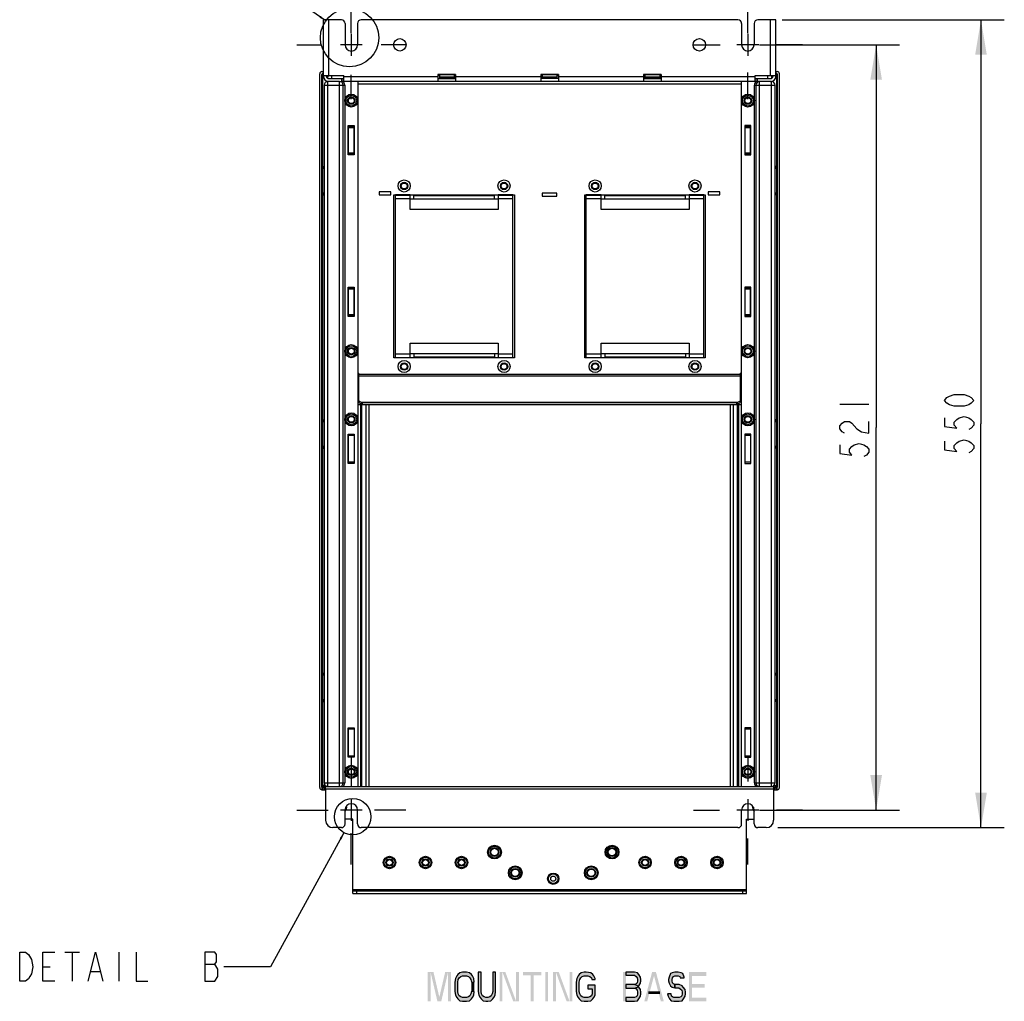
# Model space of a CAD drawing. Header units: inches. Extents: x 0 to 117, y 0 to 83.
# Tile 35 of 83: x 58 to 85, y 29 to 55. Entities that reach past the tile are written whole.
import ezdxf

# ---------------------------------------------------------------- set-up
doc = ezdxf.new("R2010")
doc.units = ezdxf.units.IN
doc.header["$LTSCALE"] = 6.431102
doc.header["$MEASUREMENT"] = 0
doc.linetypes.add('CENTER', pattern=[0.6, 0.375, -0.075, 0.075, -0.075])
doc.linetypes.add('HIDDEN', pattern=[0.2, 0.1, -0.1])
doc.layers.get('0').update_dxf_attribs({"linetype": 'CONTINUOUS'})
for name, color, linetype in [('02___PRT_ALL_AXES', 7, 'CONTINUOUS'), ('DEFAULT_2', 8, 'HIDDEN'), ('ROUNDS', 7, 'CONTINUOUS')]:
    doc.layers.add(name, color=color, linetype=linetype)
doc.styles.get("Standard").update_dxf_attribs({"font": 'txt', "width": 0.8})
doc.dimstyles.new('DIMSTYLE_1', dxfattribs={"dimtxt": 0.78125, "dimasz": 0.9375, "dimexe": 0.18, "dimexo": 0.0625, "dimgap": 0.09, "dimtad": 1, "dimdec": 0, "dimzin": 4, "dimdsep": 46, "dimtxsty": 'STANDARD', "dimblk": '_FILLED', "dimblk1": '_FILLED', "dimblk2": '_FILLED', "dimcen": 0.09, "dimadec": 0, "dimazin": 0, "dimtfac": 1, "dimtdec": 0, "dimtofl": 0, "dimtmove": 0, "dimatfit": 3, "dimldrblk": '_FILLED', "dimfxl": 1, "dimtolj": 1, "dimtzin": 4, "dimarcsym": 0})
doc.dimstyles.get("Standard").update_dxf_attribs({"dimtxt": 0.78125, "dimasz": 0.1875, "dimexe": 0.18, "dimexo": 0.0625, "dimgap": 0.09, "dimtad": 1, "dimdec": 1, "dimzin": 4, "dimdsep": 46, "dimtxsty": 'STANDARD', "dimblk": '_FILLED', "dimblk1": '_FILLED', "dimblk2": '_FILLED', "dimcen": 0.09, "dimadec": 0, "dimazin": 0, "dimtp": 0.1, "dimtm": 0.1, "dimtfac": 1, "dimtdec": 1, "dimtofl": 0, "dimtmove": 0, "dimatfit": 3, "dimldrblk": '_FILLED', "dimfxl": 1, "dimtolj": 1, "dimtzin": 4, "dimarcsym": 0})

# ---------------------------------------------------------------- blocks, each defined once
blk = doc.blocks.new('_FILLED')
at = {"color": 0, "linetype": 'BYBLOCK'}
blk.add_solid([(0, 0), (-1, 0.167), (-1, -0.167)], dxfattribs=at)
blk = doc.blocks.new('*D3')
at = {"color": 7, "linetype": 'CONTINUOUS'}
for p, q in [((67.288, 54.753), (67.288, 58.005)), ((77.918, 54.753), (77.918, 58.005)), ((67.288, 57.38), (72.603, 57.38)), ((77.918, 57.38), (72.603, 57.38))]:
    blk.add_line(p, q, dxfattribs=at)
at = {"color": 7, "linetype": 'CONTINUOUS', "xscale": 0.9375, "yscale": 0.9375, "zscale": 0.9375, "rotation": 180}
blk.add_blockref('_FILLED', (67.288, 57.38), dxfattribs=at)
at = {"color": 7, "linetype": 'CONTINUOUS', "xscale": 0.9375, "yscale": 0.9375, "zscale": 0.9375}
blk.add_blockref('_FILLED', (77.918, 57.38), dxfattribs=at)
blk = doc.blocks.new('*D5')
at = {"color": 7, "linetype": 'CONTINUOUS'}
for p, q in [((78.23, 54.44), (81.16, 54.44)), ((81.16, 54.44), (81.981, 54.44)), ((81.356, 54.44), (81.356, 44.184)), ((81.356, 33.928), (81.356, 44.184)), ((78.23, 33.928), (81.16, 33.928)), ((81.16, 33.928), (81.981, 33.928))]:
    blk.add_line(p, q, dxfattribs=at)
at = {"color": 7, "linetype": 'CONTINUOUS', "xscale": 0.9375, "yscale": 0.9375, "zscale": 0.9375}
for p, rotation in [((81.356, 54.44), 90), ((81.356, 33.928), 270)]:
    blk.add_blockref('_FILLED', p, dxfattribs=dict(at, rotation=rotation))
blk = doc.blocks.new('*D6')
at = {"color": 7, "linetype": 'CONTINUOUS'}
for p, q in [((78.84, 55.11), (83.971, 55.11)), ((83.971, 55.11), (84.791, 55.11)), ((84.166, 55.11), (84.166, 44.283)), ((84.166, 33.456), (84.166, 44.283)), ((78.722, 33.456), (83.971, 33.456)), ((83.971, 33.456), (84.791, 33.456))]:
    blk.add_line(p, q, dxfattribs=at)
at = {"color": 7, "linetype": 'CONTINUOUS', "xscale": 0.9375, "yscale": 0.9375, "zscale": 0.9375}
for p, rotation in [((84.166, 55.11), 90), ((84.166, 33.456), 270)]:
    blk.add_blockref('_FILLED', p, dxfattribs=dict(at, rotation=rotation))

msp = doc.modelspace()

# ---------------------------------------------------------------- hatches: boundary and pattern name
at = {"linetype": 'CONTINUOUS'}
for points in [[(70.584, 29.316), (70.571, 29.416), (70.532, 29.482), (70.506, 29.515), (70.454, 29.565), (70.376, 29.582), (70.272, 29.582), (70.194, 29.565), (70.142, 29.515), (70.116, 29.482), (70.077, 29.416), (70.064, 29.316), (70.064, 29.067), (70.077, 28.967), (70.116, 28.9), (70.142, 28.867), (70.194, 28.817), (70.272, 28.801), (70.376, 28.801), (70.454, 28.817), (70.506, 28.867), (70.532, 28.9), (70.571, 28.967), (70.584, 29.067), (70.506, 29.067), (70.493, 29), (70.467, 28.95), (70.428, 28.917), (70.376, 28.9), (70.272, 28.9), (70.22, 28.917), (70.181, 28.95), (70.155, 29), (70.142, 29.067), (70.142, 29.316), (70.155, 29.382), (70.181, 29.432), (70.22, 29.466), (70.272, 29.482), (70.376, 29.482), (70.428, 29.466), (70.467, 29.432), (70.493, 29.382), (70.506, 29.316)], [(70.689, 29.582), (70.689, 29.067), (70.702, 28.967), (70.741, 28.9), (70.767, 28.867), (70.819, 28.817), (70.897, 28.801), (70.949, 28.801), (71.027, 28.817), (71.079, 28.867), (71.105, 28.9), (71.144, 28.967), (71.157, 29.067), (71.157, 29.582), (71.079, 29.582), (71.079, 29.067), (71.066, 29), (71.04, 28.95), (71.001, 28.917), (70.949, 28.9), (70.897, 28.9), (70.845, 28.917), (70.806, 28.95), (70.78, 29), (70.767, 29.067), (70.767, 29.582)], [(73.827, 29.382), (73.827, 29.416), (73.788, 29.482), (73.762, 29.515), (73.709, 29.565), (73.579, 29.582), (73.527, 29.582), (73.449, 29.565), (73.397, 29.515), (73.371, 29.482), (73.332, 29.416), (73.319, 29.316), (73.319, 29.067), (73.332, 28.967), (73.371, 28.9), (73.397, 28.867), (73.449, 28.817), (73.527, 28.801), (73.631, 28.801), (73.709, 28.817), (73.762, 28.867), (73.788, 28.9), (73.827, 28.967), (73.827, 29.233), (73.631, 29.233), (73.631, 29.133), (73.748, 29.133), (73.748, 29), (73.722, 28.95), (73.683, 28.917), (73.631, 28.9), (73.527, 28.9), (73.475, 28.917), (73.436, 28.95), (73.41, 29), (73.397, 29.067), (73.397, 29.316), (73.41, 29.382), (73.436, 29.432), (73.475, 29.466), (73.527, 29.482), (73.631, 29.482), (73.683, 29.466), (73.722, 29.432), (73.735, 29.382)], [(74.647, 29.582), (74.647, 29.499), (74.881, 29.499), (74.92, 29.466), (74.946, 29.432), (74.959, 29.382), (74.959, 29.349), (74.946, 29.299), (74.92, 29.266), (74.881, 29.249), (74.647, 29.249), (74.647, 29.15), (74.881, 29.15), (74.959, 29.183), (74.998, 29.216), (75.038, 29.283), (75.051, 29.349), (75.051, 29.382), (75.038, 29.449), (74.998, 29.515), (74.959, 29.565), (74.881, 29.582)], [(76.209, 29.432), (76.209, 29.449), (76.17, 29.549), (76.131, 29.565), (76.053, 29.582), (75.962, 29.582), (75.884, 29.565), (75.845, 29.549), (75.806, 29.449), (75.793, 29.382), (75.793, 29.349), (75.806, 29.283), (75.845, 29.216), (75.884, 29.183), (75.962, 29.166), (75.962, 29.249), (75.923, 29.266), (75.897, 29.299), (75.884, 29.349), (75.884, 29.382), (75.897, 29.432), (75.923, 29.466), (75.962, 29.482), (76.053, 29.482), (76.092, 29.466), (76.105, 29.432)], [(74.647, 29.249), (74.647, 29.15), (74.881, 29.15), (74.92, 29.133), (74.946, 29.1), (74.959, 29.05), (74.959, 29), (74.946, 28.95), (74.92, 28.917), (74.881, 28.9), (74.647, 28.9), (74.647, 28.801), (74.881, 28.801), (74.959, 28.817), (74.998, 28.867), (75.038, 28.934), (75.051, 29), (75.051, 29.05), (75.038, 29.116), (74.998, 29.183), (74.959, 29.216), (74.881, 29.249)], [(75.962, 29.166), (76.066, 29.166), (76.105, 29.133), (76.144, 29.1), (76.157, 29.05), (76.157, 29), (76.144, 28.95), (76.118, 28.917), (76.079, 28.9), (75.936, 28.9), (75.897, 28.917), (75.871, 28.934), (75.858, 29), (75.767, 29), (75.78, 28.934), (75.819, 28.867), (75.858, 28.817), (75.936, 28.801), (76.079, 28.801), (76.157, 28.817), (76.196, 28.867), (76.235, 28.934), (76.248, 29), (76.248, 29.05), (76.235, 29.116), (76.183, 29.183), (76.157, 29.216), (76.079, 29.249), (75.962, 29.249)]]:
    msp.add_hatch(color=7, dxfattribs=at).paths.add_polyline_path(points)

# ---------------------------------------------------------------- linework, layer by layer
at = {"color": 7, "linetype": 'CONTINUOUS'}
for p, q in [((66.54, 53.594), (66.54, 55.11)), ((67.022, 55.11), (66.54, 55.11)), ((66.678, 55.11), (66.678, 53.614)), ((67.12, 55.011), (67.12, 54.44)), ((67.455, 55.011), (67.455, 54.44)), ((77.652, 55.11), (67.553, 55.11)), ((77.75, 55.011), (77.75, 54.44)), ((78.085, 55.011), (78.085, 54.44)), ((78.666, 55.11), (78.183, 55.11)), ((78.528, 53.614), (78.528, 55.11)), ((78.666, 53.594), (78.666, 55.11)), ((66.441, 34.529), (66.441, 53.663)), ((66.491, 53.633), (66.491, 34.561)), ((66.511, 53.633), (66.491, 53.633)), ((66.5, 53.722), (66.54, 53.722)), ((66.511, 53.633), (66.511, 34.561)), ((66.511, 53.633), (66.52, 53.623)), ((66.52, 51.175), (66.52, 53.623)), ((66.53, 53.652), (66.53, 53.672)), ((66.54, 53.672), (66.53, 53.672)), ((66.53, 53.652), (66.54, 53.643)), ((66.54, 53.652), (66.53, 53.652)), ((66.54, 53.633), (66.53, 53.64)), ((66.54, 53.614), (67.091, 53.614)), ((66.618, 53.614), (66.618, 53.594)), ((66.638, 53.614), (66.638, 53.606)), ((66.658, 53.606), (66.638, 53.606)), ((66.655, 53.606), (66.653, 53.542)), ((66.658, 53.538), (66.658, 53.614)), ((66.756, 53.614), (66.756, 53.535)), ((67.091, 53.456), (67.091, 53.614)), ((67.091, 53.594), (69.611, 53.594)), ((69.611, 53.649), (69.611, 53.456)), ((70.083, 53.649), (69.611, 53.649)), ((69.65, 53.614), (69.611, 53.614)), ((69.65, 53.641), (69.65, 53.535)), ((69.65, 53.641), (70.044, 53.641)), ((70.044, 53.641), (70.044, 53.535)), ((70.044, 53.614), (70.083, 53.614)), ((70.083, 53.649), (70.083, 53.456)), ((70.083, 53.594), (72.366, 53.594)), ((72.366, 53.649), (72.366, 53.456)), ((72.839, 53.649), (72.366, 53.649)), ((72.366, 53.638), (72.406, 53.638)), ((72.366, 53.615), (72.406, 53.615)), ((72.366, 53.614), (72.406, 53.614)), ((72.406, 53.641), (72.406, 53.535)), ((72.406, 53.641), (72.8, 53.641)), ((72.8, 53.641), (72.8, 53.535)), ((72.8, 53.638), (72.839, 53.638)), ((72.8, 53.615), (72.839, 53.615)), ((72.8, 53.614), (72.839, 53.614)), ((72.839, 53.649), (72.839, 53.456)), ((72.839, 53.594), (75.122, 53.594)), ((75.122, 53.649), (75.122, 53.456)), ((75.595, 53.649), (75.122, 53.649)), ((75.122, 53.614), (75.162, 53.614)), ((75.162, 53.535), (75.162, 53.641)), ((75.162, 53.641), (75.555, 53.641)), ((75.555, 53.641), (75.555, 53.535)), ((75.555, 53.614), (75.595, 53.614)), ((75.595, 53.649), (75.595, 53.456)), ((75.595, 53.594), (78.115, 53.594)), ((78.115, 53.456), (78.115, 53.614)), ((78.115, 53.614), (78.666, 53.614)), ((78.449, 53.535), (78.449, 53.614)), ((78.548, 53.614), (78.548, 53.538)), ((78.567, 53.606), (78.548, 53.606)), ((78.551, 53.606), (78.553, 53.542)), ((78.567, 53.614), (78.567, 53.606)), ((78.587, 53.614), (78.587, 53.594)), ((78.666, 53.722), (78.705, 53.722)), ((78.675, 53.672), (78.666, 53.672)), ((78.666, 53.643), (78.675, 53.652)), ((78.675, 53.652), (78.666, 53.652)), ((78.666, 53.633), (78.675, 53.64)), ((78.675, 53.652), (78.675, 53.672)), ((78.685, 53.623), (78.695, 53.633)), ((78.685, 53.623), (78.685, 51.175)), ((78.695, 34.561), (78.695, 53.633)), ((78.695, 53.633), (78.714, 53.633)), ((78.714, 34.561), (78.714, 53.633)), ((78.764, 34.529), (78.764, 53.663)), ((66.559, 53.358), (66.559, 34.657)), ((66.559, 53.358), (67.111, 53.358)), ((66.653, 53.542), (66.628, 53.562)), ((66.653, 53.54), (66.653, 53.542)), ((66.653, 53.456), (66.653, 53.458)), ((66.658, 34.558), (66.658, 53.458)), ((66.973, 53.456), (66.658, 53.456)), ((66.683, 53.535), (67.091, 53.535)), ((66.973, 34.558), (66.973, 53.456)), ((66.973, 53.456), (67.03, 53.456)), ((67.03, 53.456), (67.091, 53.456)), ((67.032, 53.456), (67.032, 53.535)), ((67.032, 53.529), (67.091, 53.529)), ((67.032, 53.472), (67.091, 53.472)), ((67.071, 34.657), (67.071, 53.358)), ((78.115, 53.456), (67.091, 53.456)), ((67.111, 53.358), (67.111, 34.657)), ((67.465, 53.456), (67.465, 34.558)), ((67.465, 53.397), (77.741, 53.397)), ((69.611, 53.535), (70.083, 53.535)), ((70.044, 53.572), (69.65, 53.572)), ((69.65, 53.551), (70.044, 53.551)), ((72.839, 53.535), (72.366, 53.535)), ((72.8, 53.572), (72.406, 53.572)), ((72.406, 53.551), (72.8, 53.551)), ((75.122, 53.535), (75.595, 53.535)), ((75.555, 53.572), (75.162, 53.572)), ((75.162, 53.551), (75.555, 53.551)), ((77.741, 53.456), (77.741, 34.558)), ((78.095, 34.657), (78.095, 53.358)), ((78.095, 53.358), (78.646, 53.358)), ((78.115, 53.535), (78.528, 53.535)), ((78.115, 53.529), (78.174, 53.529)), ((78.115, 53.472), (78.174, 53.472)), ((78.115, 53.456), (78.176, 53.456)), ((78.134, 53.358), (78.134, 34.657)), ((78.174, 53.456), (78.174, 53.535)), ((78.233, 53.456), (78.176, 53.456)), ((78.233, 34.558), (78.233, 53.456)), ((78.548, 53.456), (78.233, 53.456)), ((78.548, 34.558), (78.548, 53.458)), ((78.553, 53.542), (78.578, 53.562)), ((78.553, 53.542), (78.553, 53.54)), ((78.553, 53.458), (78.553, 53.456)), ((78.646, 34.657), (78.646, 53.358)), ((67.207, 51.488), (67.207, 52.275)), ((67.207, 52.275), (67.368, 52.275)), ((67.368, 52.275), (67.368, 51.488)), ((77.837, 52.275), (77.837, 51.488)), ((77.998, 52.275), (77.837, 52.275)), ((77.998, 51.488), (77.998, 52.275)), ((67.213, 51.514), (67.213, 52.248)), ((67.363, 52.248), (67.213, 52.248)), ((67.213, 52.225), (67.363, 52.225)), ((67.363, 51.514), (67.363, 52.248)), ((77.843, 51.514), (77.843, 52.248)), ((77.992, 52.248), (77.843, 52.248)), ((77.843, 52.225), (77.992, 52.225)), ((77.992, 51.514), (77.992, 52.248)), ((67.368, 51.488), (67.207, 51.488)), ((67.363, 51.537), (67.213, 51.537)), ((67.213, 51.514), (67.363, 51.514)), ((77.837, 51.488), (77.998, 51.488)), ((77.992, 51.537), (77.843, 51.537)), ((77.843, 51.514), (77.992, 51.514)), ((66.518, 51.173), (66.52, 51.175)), ((66.559, 51.173), (66.518, 51.173)), ((66.518, 51.143), (66.518, 51.163)), ((66.559, 51.163), (66.518, 51.163)), ((66.518, 51.143), (66.559, 51.143)), ((66.518, 51.133), (66.52, 51.131)), ((66.518, 51.133), (66.559, 51.133)), ((66.52, 51.175), (66.559, 51.176)), ((66.52, 50.466), (66.52, 51.131)), ((66.52, 51.131), (66.559, 51.13)), ((78.685, 51.175), (78.646, 51.176)), ((78.687, 51.173), (78.646, 51.173)), ((78.688, 51.163), (78.646, 51.163)), ((78.646, 51.143), (78.688, 51.143)), ((78.646, 51.133), (78.687, 51.133)), ((78.685, 51.131), (78.646, 51.13)), ((78.687, 51.173), (78.685, 51.175)), ((78.687, 51.133), (78.685, 51.131)), ((78.685, 51.131), (78.685, 50.466)), ((78.688, 51.143), (78.688, 51.163)), ((66.518, 50.464), (66.52, 50.466)), ((66.559, 50.464), (66.518, 50.464)), ((66.518, 50.434), (66.518, 50.454)), ((66.559, 50.454), (66.518, 50.454)), ((66.518, 50.434), (66.559, 50.434)), ((66.518, 50.424), (66.52, 50.422)), ((66.518, 50.424), (66.559, 50.424)), ((66.52, 50.466), (66.559, 50.467)), ((66.52, 44.384), (66.52, 50.422)), ((66.52, 50.422), (66.559, 50.421)), ((68.036, 50.5), (68.036, 50.421)), ((68.351, 50.5), (68.036, 50.5)), ((68.036, 50.421), (68.351, 50.421)), ((68.351, 50.421), (68.351, 50.5)), ((68.429, 46.051), (68.429, 50.421)), ((68.429, 50.421), (71.658, 50.421)), ((68.469, 46.051), (68.469, 50.421)), ((68.863, 50.415), (68.469, 50.415)), ((68.469, 50.412), (68.863, 50.412)), ((68.863, 50.027), (68.863, 50.421)), ((68.961, 50.313), (68.961, 50.421)), ((71.126, 50.313), (71.126, 50.421)), ((71.225, 50.421), (71.225, 50.027)), ((71.618, 50.415), (71.225, 50.415)), ((71.225, 50.412), (71.618, 50.412)), ((71.618, 46.051), (71.618, 50.421)), ((71.658, 50.421), (71.658, 46.051)), ((72.406, 50.46), (72.406, 50.382)), ((72.8, 50.46), (72.406, 50.46)), ((72.8, 50.382), (72.8, 50.46)), ((73.548, 46.051), (73.548, 50.421)), ((73.548, 50.421), (76.776, 50.421)), ((73.587, 46.051), (73.587, 50.421)), ((73.981, 50.415), (73.587, 50.415)), ((73.587, 50.412), (73.981, 50.412)), ((73.981, 50.027), (73.981, 50.421)), ((74.079, 50.313), (74.079, 50.421)), ((76.244, 50.313), (76.244, 50.421)), ((76.343, 50.421), (76.343, 50.027)), ((76.737, 50.415), (76.343, 50.415)), ((76.343, 50.412), (76.737, 50.412)), ((76.737, 46.051), (76.737, 50.421)), ((76.776, 50.421), (76.776, 46.051)), ((76.855, 50.5), (76.855, 50.421)), ((77.17, 50.5), (76.855, 50.5)), ((76.855, 50.421), (77.17, 50.421)), ((77.17, 50.421), (77.17, 50.5)), ((78.685, 50.466), (78.646, 50.467)), ((78.687, 50.464), (78.646, 50.464)), ((78.688, 50.454), (78.646, 50.454)), ((78.646, 50.434), (78.688, 50.434)), ((78.646, 50.424), (78.687, 50.424)), ((78.685, 50.422), (78.646, 50.421)), ((78.687, 50.464), (78.685, 50.466)), ((78.687, 50.424), (78.685, 50.422)), ((78.685, 50.422), (78.685, 44.384)), ((78.688, 50.434), (78.688, 50.454)), ((68.863, 50.313), (68.469, 50.313)), ((71.225, 50.303), (68.863, 50.303)), ((68.961, 50.404), (71.126, 50.404)), ((68.961, 50.313), (71.126, 50.313)), ((71.618, 50.313), (71.225, 50.313)), ((72.406, 50.382), (72.8, 50.382)), ((73.981, 50.313), (73.587, 50.313)), ((76.343, 50.303), (73.981, 50.303)), ((74.079, 50.404), (76.244, 50.404)), ((74.079, 50.313), (76.244, 50.313)), ((76.737, 50.313), (76.343, 50.313)), ((71.225, 50.027), (68.863, 50.027)), ((76.343, 50.027), (73.981, 50.027)), ((67.207, 47.157), (67.207, 47.944)), ((67.207, 47.944), (67.368, 47.944)), ((67.213, 47.183), (67.213, 47.918)), ((67.363, 47.918), (67.213, 47.918)), ((67.213, 47.895), (67.363, 47.895)), ((67.363, 47.183), (67.363, 47.918)), ((67.368, 47.944), (67.368, 47.157)), ((77.837, 47.944), (77.837, 47.157)), ((77.998, 47.944), (77.837, 47.944)), ((77.992, 47.918), (77.843, 47.918)), ((77.843, 47.183), (77.843, 47.918)), ((77.843, 47.895), (77.992, 47.895)), ((77.992, 47.183), (77.992, 47.918)), ((77.998, 47.157), (77.998, 47.944)), ((67.368, 47.157), (67.207, 47.157)), ((67.363, 47.206), (67.213, 47.206)), ((67.213, 47.183), (67.363, 47.183)), ((77.837, 47.157), (77.998, 47.157)), ((77.992, 47.206), (77.843, 47.206)), ((77.843, 47.183), (77.992, 47.183)), ((68.863, 46.051), (68.863, 46.445)), ((68.863, 46.445), (71.225, 46.445)), ((71.225, 46.445), (71.225, 46.051)), ((73.981, 46.051), (73.981, 46.445)), ((73.981, 46.445), (76.343, 46.445)), ((76.343, 46.445), (76.343, 46.051)), ((71.658, 46.051), (68.429, 46.051)), ((68.469, 46.159), (68.863, 46.159)), ((68.469, 46.06), (68.863, 46.06)), ((68.469, 46.057), (68.863, 46.057)), ((68.863, 46.169), (71.225, 46.169)), ((68.961, 46.159), (68.961, 46.051)), ((71.126, 46.159), (68.961, 46.159)), ((71.126, 46.068), (68.961, 46.068)), ((71.126, 46.159), (71.126, 46.051)), ((71.225, 46.159), (71.618, 46.159)), ((71.225, 46.06), (71.618, 46.06)), ((71.225, 46.057), (71.618, 46.057)), ((76.776, 46.051), (73.548, 46.051)), ((73.587, 46.159), (73.981, 46.159)), ((73.587, 46.06), (73.981, 46.06)), ((73.587, 46.057), (73.981, 46.057)), ((73.981, 46.169), (76.343, 46.169)), ((74.079, 46.159), (74.079, 46.051)), ((76.244, 46.159), (74.079, 46.159)), ((76.244, 46.068), (74.079, 46.068)), ((76.244, 46.159), (76.244, 46.051)), ((76.343, 46.159), (76.737, 46.159)), ((76.343, 46.06), (76.737, 46.06)), ((76.343, 46.057), (76.737, 46.057)), ((67.465, 45.637), (67.485, 45.637)), ((67.485, 44.893), (67.485, 45.637)), ((77.721, 45.599), (67.485, 45.599)), ((67.485, 45.567), (77.721, 45.567)), ((77.741, 45.637), (77.721, 45.637)), ((77.721, 44.893), (77.721, 45.637)), ((67.465, 44.795), (77.741, 44.795)), ((67.533, 44.795), (67.533, 34.558)), ((67.571, 34.558), (67.571, 44.795)), ((67.583, 44.854), (67.583, 44.811)), ((77.622, 44.854), (67.583, 44.854)), ((67.583, 44.811), (77.622, 44.811)), ((67.686, 34.558), (67.686, 44.795)), ((67.758, 44.795), (67.758, 34.558)), ((77.448, 34.558), (77.448, 44.795)), ((77.52, 44.795), (77.52, 34.558)), ((77.622, 44.811), (77.622, 44.854)), ((77.634, 44.795), (77.634, 34.558)), ((77.672, 34.558), (77.672, 44.795)), ((80.379, 44.809), (81.16, 44.809)), ((66.518, 44.381), (66.52, 44.384)), ((66.559, 44.381), (66.518, 44.381)), ((66.518, 44.351), (66.518, 44.372)), ((66.559, 44.372), (66.518, 44.372)), ((66.518, 44.351), (66.559, 44.351)), ((66.518, 44.342), (66.52, 44.34)), ((66.518, 44.342), (66.559, 44.342)), ((66.52, 44.384), (66.559, 44.385)), ((78.685, 44.384), (78.646, 44.385)), ((78.687, 44.381), (78.646, 44.381)), ((78.688, 44.372), (78.646, 44.372)), ((78.646, 44.351), (78.688, 44.351)), ((78.646, 44.342), (78.687, 44.342)), ((78.687, 44.381), (78.685, 44.384)), ((78.687, 44.342), (78.685, 44.34)), ((78.688, 44.351), (78.688, 44.372)), ((66.52, 43.675), (66.52, 44.34)), ((66.52, 44.34), (66.559, 44.339)), ((78.685, 44.34), (78.646, 44.339)), ((78.685, 44.34), (78.685, 43.675)), ((67.207, 43.22), (67.207, 44.007)), ((67.207, 44.007), (67.368, 44.007)), ((67.213, 43.22), (67.213, 44.007)), ((67.213, 43.978), (67.363, 43.978)), ((67.363, 44.007), (67.363, 43.22)), ((67.368, 44.007), (67.368, 43.22)), ((77.998, 44.007), (77.837, 44.007)), ((77.837, 44.007), (77.837, 43.22)), ((77.843, 43.22), (77.843, 44.007)), ((77.843, 43.978), (77.992, 43.978)), ((77.992, 44.007), (77.992, 43.22)), ((77.998, 43.22), (77.998, 44.007)), ((66.518, 43.673), (66.52, 43.675)), ((66.559, 43.673), (66.518, 43.673)), ((66.518, 43.643), (66.518, 43.663)), ((66.559, 43.663), (66.518, 43.663)), ((66.518, 43.643), (66.559, 43.643)), ((66.518, 43.633), (66.52, 43.631)), ((66.518, 43.633), (66.559, 43.633)), ((66.52, 43.675), (66.559, 43.676)), ((66.52, 37.592), (66.52, 43.631)), ((66.52, 43.631), (66.559, 43.63)), ((78.685, 43.675), (78.646, 43.676)), ((78.687, 43.673), (78.646, 43.673)), ((78.688, 43.663), (78.646, 43.663)), ((78.646, 43.643), (78.688, 43.643)), ((78.646, 43.633), (78.687, 43.633)), ((78.685, 43.631), (78.646, 43.63)), ((78.687, 43.673), (78.685, 43.675)), ((78.687, 43.633), (78.685, 43.631)), ((78.685, 43.631), (78.685, 37.592)), ((78.688, 43.643), (78.688, 43.663)), ((67.368, 43.22), (67.207, 43.22)), ((67.363, 43.249), (67.213, 43.249)), ((77.837, 43.22), (77.998, 43.22)), ((77.992, 43.249), (77.843, 43.249)), ((66.518, 37.59), (66.52, 37.592)), ((66.559, 37.59), (66.518, 37.59)), ((66.518, 37.56), (66.518, 37.58)), ((66.559, 37.58), (66.518, 37.58)), ((66.518, 37.56), (66.559, 37.56)), ((66.518, 37.55), (66.52, 37.548)), ((66.518, 37.55), (66.559, 37.55)), ((66.52, 37.592), (66.559, 37.593)), ((66.52, 36.884), (66.52, 37.548)), ((66.52, 37.548), (66.559, 37.547)), ((78.685, 37.592), (78.646, 37.593)), ((78.687, 37.59), (78.646, 37.59)), ((78.688, 37.58), (78.646, 37.58)), ((78.646, 37.56), (78.688, 37.56)), ((78.646, 37.55), (78.687, 37.55)), ((78.685, 37.548), (78.646, 37.547)), ((78.687, 37.59), (78.685, 37.592)), ((78.687, 37.55), (78.685, 37.548)), ((78.685, 37.548), (78.685, 36.884)), ((78.688, 37.56), (78.688, 37.58)), ((66.518, 36.881), (66.52, 36.884)), ((66.559, 36.881), (66.518, 36.881)), ((66.518, 36.851), (66.518, 36.872)), ((66.559, 36.872), (66.518, 36.872)), ((66.518, 36.851), (66.559, 36.851)), ((66.518, 36.842), (66.52, 36.84)), ((66.518, 36.842), (66.559, 36.842)), ((66.52, 36.884), (66.559, 36.885)), ((66.52, 34.584), (66.52, 36.84)), ((66.52, 36.84), (66.559, 36.839)), ((78.685, 36.884), (78.646, 36.885)), ((78.687, 36.881), (78.646, 36.881)), ((78.688, 36.872), (78.646, 36.872)), ((78.646, 36.851), (78.688, 36.851)), ((78.646, 36.842), (78.687, 36.842)), ((78.685, 36.84), (78.646, 36.839)), ((78.687, 36.881), (78.685, 36.884)), ((78.687, 36.842), (78.685, 36.84)), ((78.685, 36.84), (78.685, 34.584)), ((78.688, 36.851), (78.688, 36.872)), ((67.207, 36.133), (67.368, 36.133)), ((67.207, 35.346), (67.207, 36.133)), ((67.213, 35.346), (67.213, 36.133)), ((67.213, 36.104), (67.363, 36.104)), ((67.363, 36.133), (67.363, 35.346)), ((67.368, 36.133), (67.368, 35.346)), ((77.998, 36.133), (77.837, 36.133)), ((77.837, 36.133), (77.837, 35.346)), ((77.843, 35.346), (77.843, 36.133)), ((77.843, 36.104), (77.992, 36.104)), ((77.992, 36.133), (77.992, 35.346)), ((77.998, 35.346), (77.998, 36.133)), ((67.363, 35.375), (67.213, 35.375)), ((77.992, 35.375), (77.843, 35.375)), ((67.368, 35.346), (67.207, 35.346)), ((77.837, 35.346), (77.998, 35.346)), ((66.518, 34.583), (66.52, 34.584)), ((66.518, 34.583), (66.593, 34.583)), ((66.59, 34.585), (66.52, 34.584)), ((66.559, 34.657), (67.111, 34.657)), ((78.095, 34.657), (78.646, 34.657)), ((78.612, 34.583), (78.687, 34.583)), ((78.615, 34.585), (78.685, 34.584)), ((78.687, 34.583), (78.685, 34.584)), ((66.491, 34.561), (66.511, 34.561)), ((66.498, 34.539), (66.514, 34.55)), ((66.516, 34.539), (66.498, 34.539)), ((66.498, 34.539), (66.498, 34.47)), ((66.5, 34.47), (66.599, 34.47)), ((66.511, 34.561), (66.518, 34.568)), ((66.516, 34.539), (66.516, 34.47)), ((66.518, 34.573), (66.606, 34.573)), ((66.518, 34.573), (66.518, 34.568)), ((66.532, 34.543), (66.537, 34.549)), ((66.545, 34.544), (66.532, 34.543)), ((66.537, 34.549), (66.55, 34.549)), ((66.545, 34.544), (66.55, 34.549)), ((66.565, 34.524), (66.55, 34.524)), ((66.565, 34.524), (66.569, 34.529)), ((66.565, 34.524), (66.565, 34.47)), ((66.569, 34.47), (66.569, 34.529)), ((66.599, 34.499), (66.599, 33.653)), ((67.686, 34.558), (77.52, 34.558)), ((78.599, 34.573), (78.688, 34.573)), ((78.607, 34.499), (78.607, 33.653)), ((78.607, 34.47), (78.705, 34.47)), ((78.636, 34.529), (78.641, 34.524)), ((78.636, 34.47), (78.636, 34.529)), ((78.641, 34.524), (78.656, 34.524)), ((78.641, 34.524), (78.641, 34.47)), ((78.656, 34.549), (78.668, 34.549)), ((78.656, 34.549), (78.66, 34.544)), ((78.66, 34.544), (78.673, 34.543)), ((78.668, 34.549), (78.673, 34.543)), ((78.688, 34.573), (78.688, 34.568)), ((78.688, 34.568), (78.695, 34.561)), ((78.707, 34.539), (78.69, 34.539)), ((78.69, 34.47), (78.69, 34.539)), ((78.691, 34.55), (78.707, 34.539)), ((78.695, 34.561), (78.714, 34.561)), ((78.707, 34.47), (78.707, 34.539)), ((67.12, 33.554), (67.12, 33.928)), ((67.455, 33.554), (67.455, 33.928)), ((77.75, 33.554), (77.75, 33.928)), ((78.085, 33.554), (78.085, 33.928)), ((67.327, 33.682), (67.12, 33.682)), ((67.327, 31.694), (67.327, 33.682)), ((77.878, 33.682), (78.085, 33.682)), ((77.878, 31.694), (77.878, 33.682)), ((67.022, 33.456), (66.796, 33.456)), ((77.652, 33.456), (67.553, 33.456)), ((78.41, 33.456), (78.183, 33.456)), ((77.878, 31.793), (67.327, 31.793)), ((77.878, 31.753), (67.327, 31.753)), ((67.327, 31.694), (77.878, 31.694)), ((67.426, 31.753), (67.426, 31.694)), ((77.78, 31.694), (77.78, 31.753)), ((59.609, 30.119), (60, 30.119)), ((59.805, 30.119), (59.805, 29.338)), ((61.055, 30.119), (61.055, 29.338)), ((59.023, 29.728), (59.219, 29.728)), ((60.312, 29.598), (60.547, 29.598)), ((63.359, 29.793), (63.633, 29.793))]:
    msp.add_line(p, q, dxfattribs=at)
for points in [[(83.971, 44.908), (83.906, 44.83), (83.841, 44.791), (83.711, 44.752), (83.45, 44.752), (83.32, 44.791), (83.255, 44.83), (83.19, 44.908), (83.255, 44.986), (83.32, 45.025), (83.45, 45.064), (83.711, 45.064), (83.841, 45.025), (83.906, 44.986), (83.971, 44.908)], [(80.509, 44.028), (80.444, 44.067), (80.379, 44.145), (80.379, 44.223), (80.444, 44.302), (80.509, 44.341), (80.64, 44.341), (80.705, 44.302)], [(80.705, 44.302), (80.835, 44.145), (80.965, 44.067), (81.16, 44.028), (81.16, 44.341)], [(83.19, 44.439), (83.19, 44.205), (83.515, 44.166), (83.45, 44.244), (83.45, 44.322), (83.515, 44.4), (83.58, 44.439), (83.711, 44.478), (83.841, 44.439), (83.906, 44.4), (83.971, 44.322), (83.971, 44.244), (83.906, 44.166), (83.841, 44.127)], [(83.19, 43.814), (83.19, 43.58), (83.515, 43.541), (83.45, 43.619), (83.45, 43.697), (83.515, 43.775), (83.58, 43.814), (83.711, 43.853), (83.841, 43.814), (83.906, 43.775), (83.971, 43.697), (83.971, 43.619), (83.906, 43.541), (83.841, 43.502)], [(80.379, 43.716), (80.379, 43.481), (80.705, 43.442), (80.64, 43.52), (80.64, 43.598), (80.705, 43.677), (80.77, 43.716), (80.9, 43.755), (81.03, 43.716), (81.095, 43.677), (81.16, 43.598), (81.16, 43.52), (81.095, 43.442), (81.03, 43.403)], [(58.398, 30.119), (58.555, 30.119), (58.633, 30.054)], [(58.633, 30.054), (58.711, 29.923), (58.75, 29.728), (58.711, 29.533), (58.672, 29.468), (58.633, 29.403), (58.555, 29.338), (58.398, 29.338), (58.398, 30.119)], [(59.336, 29.338), (59.023, 29.338), (59.023, 30.119), (59.336, 30.119)], [(60.234, 29.338), (60.43, 30.119), (60.625, 29.338)], [(61.523, 30.119), (61.523, 29.338), (61.836, 29.338)], [(63.711, 29.663), (63.633, 29.793), (63.672, 29.858), (63.672, 30.054), (63.633, 30.119), (63.359, 30.119)], [(63.359, 30.119), (63.359, 29.338), (63.633, 29.338)], [(63.633, 29.338), (63.711, 29.468), (63.711, 29.663)], [(70.584, 29.316), (70.571, 29.416), (70.532, 29.482), (70.506, 29.515), (70.454, 29.565), (70.376, 29.582), (70.272, 29.582), (70.194, 29.565), (70.142, 29.515), (70.116, 29.482), (70.077, 29.416), (70.064, 29.316), (70.064, 29.067), (70.077, 28.967), (70.116, 28.9), (70.142, 28.867), (70.194, 28.817), (70.272, 28.801), (70.376, 28.801), (70.454, 28.817), (70.506, 28.867), (70.532, 28.9), (70.571, 28.967), (70.584, 29.067), (70.506, 29.067), (70.493, 29), (70.467, 28.95), (70.428, 28.917), (70.376, 28.9), (70.272, 28.9), (70.22, 28.917), (70.181, 28.95), (70.155, 29), (70.142, 29.067), (70.142, 29.316), (70.155, 29.382), (70.181, 29.432), (70.22, 29.466), (70.272, 29.482), (70.376, 29.482), (70.428, 29.466), (70.467, 29.432), (70.493, 29.382), (70.506, 29.316), (70.584, 29.316)], [(70.689, 29.582), (70.689, 29.067), (70.702, 28.967), (70.741, 28.9), (70.767, 28.867), (70.819, 28.817), (70.897, 28.801), (70.949, 28.801), (71.027, 28.817), (71.079, 28.867), (71.105, 28.9), (71.144, 28.967), (71.157, 29.067), (71.157, 29.582), (71.079, 29.582), (71.079, 29.067), (71.066, 29), (71.04, 28.95), (71.001, 28.917), (70.949, 28.9), (70.897, 28.9), (70.845, 28.917), (70.806, 28.95), (70.78, 29), (70.767, 29.067), (70.767, 29.582), (70.689, 29.582)], [(73.827, 29.382), (73.827, 29.416), (73.788, 29.482), (73.762, 29.515), (73.709, 29.565), (73.579, 29.582), (73.527, 29.582), (73.449, 29.565), (73.397, 29.515), (73.371, 29.482), (73.332, 29.416), (73.319, 29.316), (73.319, 29.067), (73.332, 28.967), (73.371, 28.9), (73.397, 28.867), (73.449, 28.817), (73.527, 28.801), (73.631, 28.801), (73.709, 28.817), (73.762, 28.867), (73.788, 28.9), (73.827, 28.967), (73.827, 29.233), (73.631, 29.233), (73.631, 29.133), (73.748, 29.133), (73.748, 29), (73.722, 28.95), (73.683, 28.917), (73.631, 28.9), (73.527, 28.9), (73.475, 28.917), (73.436, 28.95), (73.41, 29), (73.397, 29.067), (73.397, 29.316), (73.41, 29.382), (73.436, 29.432), (73.475, 29.466), (73.527, 29.482), (73.631, 29.482), (73.683, 29.466), (73.722, 29.432), (73.735, 29.382), (73.827, 29.382)], [(74.647, 29.582), (74.647, 29.499), (74.881, 29.499), (74.92, 29.466), (74.946, 29.432), (74.959, 29.382), (74.959, 29.349), (74.946, 29.299), (74.92, 29.266), (74.881, 29.249), (74.647, 29.249), (74.647, 29.15), (74.881, 29.15), (74.959, 29.183), (74.998, 29.216), (75.038, 29.283), (75.051, 29.349), (75.051, 29.382), (75.038, 29.449), (74.998, 29.515), (74.959, 29.565), (74.881, 29.582), (74.647, 29.582)], [(76.209, 29.432), (76.209, 29.449), (76.17, 29.549), (76.131, 29.565), (76.053, 29.582), (75.962, 29.582), (75.884, 29.565), (75.845, 29.549), (75.806, 29.449), (75.793, 29.382), (75.793, 29.349), (75.806, 29.283), (75.845, 29.216), (75.884, 29.183), (75.962, 29.166), (75.962, 29.249), (75.923, 29.266), (75.897, 29.299), (75.884, 29.349), (75.884, 29.382), (75.897, 29.432), (75.923, 29.466), (75.962, 29.482), (76.053, 29.482), (76.092, 29.466), (76.105, 29.432), (76.209, 29.432)], [(74.647, 29.249), (74.647, 29.15), (74.881, 29.15), (74.92, 29.133), (74.946, 29.1), (74.959, 29.05), (74.959, 29), (74.946, 28.95), (74.92, 28.917), (74.881, 28.9), (74.647, 28.9), (74.647, 28.801), (74.881, 28.801), (74.959, 28.817), (74.998, 28.867), (75.038, 28.934), (75.051, 29), (75.051, 29.05), (75.038, 29.116), (74.998, 29.183), (74.959, 29.216), (74.881, 29.249), (74.647, 29.249)], [(75.962, 29.166), (76.066, 29.166), (76.105, 29.133), (76.144, 29.1), (76.157, 29.05), (76.157, 29), (76.144, 28.95), (76.118, 28.917), (76.079, 28.9), (75.936, 28.9), (75.897, 28.917), (75.871, 28.934), (75.858, 29), (75.767, 29), (75.78, 28.934), (75.819, 28.867), (75.858, 28.817), (75.936, 28.801), (76.079, 28.801), (76.157, 28.817), (76.196, 28.867), (76.235, 28.934), (76.248, 29), (76.248, 29.05), (76.235, 29.116), (76.183, 29.183), (76.157, 29.216), (76.079, 29.249), (75.962, 29.249), (75.962, 29.166)]]:
    msp.add_lwpolyline(points, dxfattribs=at)
for centre, radius in [((67.24, 54.632), 0.781), ((68.587, 54.44), 0.167), ((76.618, 54.44), 0.167), ((67.288, 52.944), 0.175), ((77.918, 52.944), 0.175), ((67.288, 52.944), 0.0984), ((67.288, 52.944), 0.0886), ((77.918, 52.944), 0.0984), ((77.918, 52.944), 0.0886), ((68.705, 50.657), 0.163), ((71.382, 50.657), 0.163), ((73.823, 50.657), 0.163), ((76.5, 50.657), 0.163), ((67.288, 46.228), 0.175), ((67.288, 46.228), 0.0984), ((67.288, 46.228), 0.0886), ((77.918, 46.228), 0.175), ((77.918, 46.228), 0.0984), ((77.918, 46.228), 0.0886), ((68.705, 45.815), 0.163), ((71.382, 45.815), 0.163), ((73.823, 45.815), 0.163), ((76.5, 45.815), 0.163), ((67.288, 44.401), 0.175), ((77.918, 44.401), 0.175), ((67.288, 34.952), 0.175), ((77.918, 34.952), 0.175), ((67.288, 34.952), 0.0984), ((67.288, 34.952), 0.0886), ((77.918, 34.952), 0.0984), ((77.918, 34.952), 0.0886), ((67.326, 33.749), 0.488), ((71.126, 32.802), 0.185), ((71.126, 32.802), 0.161), ((74.276, 32.802), 0.185), ((74.276, 32.802), 0.161), ((68.311, 32.521), 0.167), ((68.311, 32.521), 0.144), ((68.311, 32.521), 0.0984), ((68.311, 32.521), 0.0886), ((68.311, 32.521), 0.0791), ((69.276, 32.521), 0.167), ((69.276, 32.521), 0.144), ((69.276, 32.521), 0.0984), ((69.276, 32.521), 0.0886), ((69.276, 32.521), 0.0791), ((70.241, 32.521), 0.167), ((70.241, 32.521), 0.144), ((70.241, 32.521), 0.0984), ((70.241, 32.521), 0.0886), ((70.241, 32.521), 0.0791), ((75.162, 32.521), 0.167), ((75.162, 32.521), 0.144), ((75.162, 32.521), 0.0984), ((75.162, 32.521), 0.0886), ((75.162, 32.521), 0.0791), ((76.126, 32.521), 0.167), ((76.126, 32.521), 0.144), ((76.126, 32.521), 0.0984), ((76.126, 32.521), 0.0886), ((76.126, 32.521), 0.0791), ((77.091, 32.521), 0.167), ((77.091, 32.521), 0.144), ((77.091, 32.521), 0.0984), ((77.091, 32.521), 0.0886), ((77.091, 32.521), 0.0791), ((71.683, 32.245), 0.185), ((71.683, 32.245), 0.161), ((72.701, 32.088), 0.152), ((72.701, 32.088), 0.128), ((73.719, 32.245), 0.185), ((73.719, 32.245), 0.161), ((72.701, 32.088), 0.0689)]:
    msp.add_circle(centre, radius, dxfattribs=at)
for centre, radius, start, end in [((67.022, 55.011), 0.0984, 0, 90), ((67.553, 55.011), 0.0984, 90, 180), ((77.652, 55.011), 0.0984, 0, 90), ((78.183, 55.011), 0.0984, 90, 180), ((67.288, 54.44), 0.167, 180, 360), ((77.918, 54.44), 0.167, 180, 360), ((66.53, 53.633), 0.0394, 89.9919, 180.0081), ((66.53, 53.633), 0.0197, 89.9358, 180.064), ((66.678, 53.594), 0.138, 180, 264.0991), ((66.678, 53.594), 0.0591, 180, 270), ((78.528, 53.594), 0.138, 270, 360), ((78.528, 53.594), 0.0591, 270, 360), ((78.675, 53.633), 0.0394, 359.9919, 90.0081), ((78.675, 53.633), 0.0197, 359.936, 90.0642), ((66.658, 53.358), 0.0984, 90, 180), ((66.973, 53.358), 0.0984, 0, 90), ((66.973, 53.358), 0.138, 0, 45.5847), ((78.233, 53.358), 0.138, 134.4153, 180), ((78.233, 53.358), 0.0984, 90, 180), ((78.548, 53.358), 0.0984, 0, 90), ((66.658, 34.657), 0.0984, 180, 270), ((66.973, 34.657), 0.0984, 270, 360), ((66.973, 34.657), 0.138, 314.4153, 360), ((78.233, 34.657), 0.138, 180, 225.5847), ((78.233, 34.657), 0.0984, 180, 267.5073), ((78.548, 34.657), 0.0984, 270, 360), ((66.5, 34.529), 0.0592, 267.7289, 270.0017), ((78.705, 34.529), 0.0592, 269.9983, 272.2711), ((67.288, 33.928), 0.167, 0, 180), ((77.918, 33.928), 0.167, 0, 180), ((67.012, 33.997), 0.152, 315.5865, 14.4608), ((67.012, 33.997), 0.128, 327.811, 4.1221), ((78.193, 33.997), 0.152, 165.5392, 224.4135), ((78.193, 33.997), 0.128, 175.8779, 212.189), ((66.796, 33.653), 0.197, 180, 270), ((67.022, 33.554), 0.0984, 270, 360), ((67.553, 33.554), 0.0984, 180, 270), ((77.652, 33.554), 0.0984, 270, 360), ((78.183, 33.554), 0.0984, 180, 270), ((78.41, 33.653), 0.197, 270, 360)]:
    msp.add_arc(centre, radius, start, end, dxfattribs=at)
for centre, major_axis, ratio, start_param, end_param in [((66.5, 53.663), (0.0418, -0.0418), 0.999315, 2.356537, 3.926648), ((66.54, 53.623), (0.0187, -0.008), 0.962707, 2.475101, 3.533778), ((66.541, 53.623), (-0.0081, 0.0188), 0.95357, -0.389222, 0.122213), ((78.665, 53.623), (0.0081, 0.0188), 0.95357, -0.122213, 0.389222), ((78.665, 53.623), (0.0187, 0.008), 0.962707, -0.392185, 0.666491), ((78.705, 53.663), (0.0418, 0.0418), 0.999315, -0.785056, 0.785056), ((66.518, 51.163), (0, 0.00984), 0.026186, 0.02618, 1.570796), ((66.518, 51.143), (0, 0.00984), 0.026186, -4.712389, -3.167773), ((78.687, 51.163), (0, 0.00984), 0.026186, -1.570796, -0.02618), ((78.687, 51.143), (0, 0.00984), 0.026186, -3.115413, -1.570796), ((66.518, 50.454), (0, 0.00984), 0.026186, 0.02618, 1.570796), ((66.518, 50.434), (0, 0.00984), 0.026186, -4.712389, -3.167773), ((78.687, 50.454), (0, 0.00984), 0.026186, -1.570796, -0.02618), ((78.687, 50.434), (0, 0.00984), 0.026186, -3.115413, -1.570796), ((66.518, 44.372), (0, 0.00984), 0.026186, 0.02618, 1.570796), ((66.518, 44.351), (0, 0.00984), 0.026186, -4.712389, -3.167773), ((78.687, 44.372), (0, 0.00984), 0.026186, -1.570796, -0.02618), ((78.687, 44.351), (0, 0.00984), 0.026186, -3.115413, -1.570796), ((66.518, 43.663), (0, 0.00984), 0.026186, 0.02618, 1.570796), ((66.518, 43.643), (0, 0.00984), 0.026186, -4.712389, -3.167773), ((78.687, 43.663), (0, 0.00984), 0.026186, -1.570796, -0.02618), ((78.687, 43.643), (0, 0.00984), 0.026186, -3.115413, -1.570796), ((66.518, 37.58), (0, 0.00984), 0.026186, 0.02618, 1.570796), ((66.518, 37.56), (0, 0.00984), 0.026186, -4.712389, -3.167773), ((78.687, 37.58), (0, 0.00984), 0.026186, -1.570796, -0.02618), ((78.687, 37.56), (0, 0.00984), 0.026186, -3.115413, -1.570796), ((66.518, 36.872), (0, 0.00984), 0.026186, 0.02618, 1.570796), ((66.518, 36.851), (0, 0.00984), 0.026186, -4.712389, -3.167773), ((78.687, 36.872), (0, 0.00984), 0.026186, -1.570796, -0.02618), ((78.687, 36.851), (0, 0.00984), 0.026186, -3.115413, -1.570796), ((66.518, 34.573), (0, 0.00984), 0.026186, 0.017453, 1.570796), ((78.687, 34.573), (0, 0.00984), 0.026186, -1.570796, -0.017453), ((66.5, 34.529), (-0.0591, 0), 0.999657, 0, 1.531112), ((66.537, 34.568), (-0.0139, -0.0139), 0.999315, -0.785056, 0.785056), ((66.55, 34.529), (0.0139, 0.0139), 0.999315, -0.785056, 0.785056), ((78.656, 34.529), (-0.0139, 0.0139), 0.999315, -0.785056, 0.785056), ((78.668, 34.568), (-0.0139, 0.0139), 0.999315, 2.356537, 3.926648), ((78.705, 34.529), (-0.0591, 0), 0.999657, 1.610481, 3.141593)]:
    msp.add_ellipse(centre, major_axis=major_axis, ratio=ratio, start_param=start_param, end_param=end_param, dxfattribs=at)
for points, knots in [([(67.583, 44.854), (67.57, 44.854), (67.545, 44.858), (67.513, 44.876), (67.49, 44.903), (67.485, 44.925), (67.485, 44.936)], [0, 0, 0, 0, 0.26985, 0.528508, 0.770508, 1, 1, 1, 1]), ([(67.583, 44.811), (67.57, 44.811), (67.545, 44.815), (67.513, 44.833), (67.49, 44.86), (67.485, 44.883), (67.485, 44.893)], [0, 0, 0, 0, 0.26985, 0.528508, 0.770508, 1, 1, 1, 1]), ([(77.721, 44.936), (77.721, 44.925), (77.715, 44.903), (77.693, 44.876), (77.66, 44.858), (77.635, 44.854), (77.622, 44.854)], [0, 0, 0, 0, 0.229496, 0.471497, 0.730154, 1, 1, 1, 1]), ([(77.721, 44.893), (77.721, 44.883), (77.715, 44.86), (77.693, 44.833), (77.66, 44.815), (77.635, 44.811), (77.622, 44.811)], [0, 0, 0, 0, 0.229496, 0.471497, 0.730154, 1, 1, 1, 1]), ([(66.532, 34.543), (66.529, 34.543), (66.522, 34.544), (66.516, 34.547), (66.514, 34.55)], [0, 0, 0, 0, 0.459829, 1, 1, 1, 1]), ([(66.514, 34.55), (66.515, 34.549), (66.516, 34.546), (66.516, 34.542), (66.516, 34.539)], [0, 0, 0, 0, 0.239321, 1, 1, 1, 1]), ([(66.55, 34.524), (66.544, 34.523), (66.531, 34.525), (66.52, 34.533), (66.516, 34.539)], [0, 0, 0, 0, 0.461278, 1, 1, 1, 1]), ([(66.55, 34.524), (66.55, 34.529), (66.546, 34.538), (66.537, 34.543), (66.532, 34.543)], [0, 0, 0, 0, 0.519334, 1, 1, 1, 1]), ([(66.545, 34.544), (66.55, 34.544), (66.56, 34.54), (66.565, 34.529), (66.565, 34.524)], [0, 0, 0, 0, 0.495303, 1, 1, 1, 1]), ([(78.641, 34.524), (78.641, 34.529), (78.645, 34.54), (78.655, 34.544), (78.66, 34.544)], [0, 0, 0, 0, 0.504697, 1, 1, 1, 1]), ([(78.673, 34.543), (78.669, 34.543), (78.659, 34.538), (78.656, 34.529), (78.656, 34.524)], [0, 0, 0, 0, 0.480666, 1, 1, 1, 1]), ([(78.656, 34.524), (78.662, 34.523), (78.675, 34.525), (78.686, 34.533), (78.69, 34.539)], [0, 0, 0, 0, 0.461279, 1, 1, 1, 1]), ([(78.673, 34.543), (78.676, 34.543), (78.683, 34.544), (78.689, 34.547), (78.691, 34.55)], [0, 0, 0, 0, 0.459832, 1, 1, 1, 1]), ([(78.69, 34.539), (78.69, 34.54), (78.689, 34.544), (78.69, 34.548), (78.691, 34.55)], [0, 0, 0, 0, 0.268819, 1, 1, 1, 1])]:
    msp.add_open_spline(points, degree=3, knots=knots, dxfattribs=at)
for points in [[(66.498, 34.539), (66.494, 34.545), (66.491, 34.553), (66.491, 34.561)], [(66.514, 34.55), (66.512, 34.553), (66.511, 34.557), (66.511, 34.561)], [(78.691, 34.55), (78.693, 34.553), (78.695, 34.557), (78.695, 34.561)], [(78.707, 34.539), (78.712, 34.545), (78.714, 34.553), (78.714, 34.561)]]:
    msp.add_open_spline(points, degree=3, dxfattribs=at)
for points in [[(69.334, 29.582), (69.334, 28.801), (69.413, 29.582), (69.413, 28.801)], [(69.413, 29.582), (69.595, 28.801), (69.491, 29.582), (69.673, 28.801)], [(69.803, 29.582), (69.621, 28.801), (69.881, 29.582), (69.699, 28.801)], [(69.881, 29.582), (69.881, 28.801), (69.959, 29.582), (69.959, 28.801)], [(71.262, 29.582), (71.262, 28.801), (71.34, 29.582), (71.34, 28.801)], [(71.34, 29.582), (71.626, 28.801), (71.418, 29.582), (71.704, 28.801)], [(71.704, 29.582), (71.704, 28.801), (71.782, 29.582), (71.782, 28.801)], [(71.887, 29.582), (71.887, 29.499), (72.381, 29.582), (72.381, 29.499)], [(72.485, 29.582), (72.485, 28.801), (72.564, 29.582), (72.564, 28.801)], [(72.694, 29.582), (72.694, 28.801), (72.772, 29.582), (72.772, 28.801)], [(72.772, 29.582), (73.058, 28.801), (72.85, 29.582), (73.137, 28.801)], [(73.137, 29.582), (73.137, 28.801), (73.215, 29.582), (73.215, 28.801)], [(74.569, 28.801), (74.569, 29.582), (74.647, 28.801), (74.647, 29.582)], [(75.142, 28.801), (75.35, 29.582), (75.22, 28.801), (75.428, 29.582)], [(75.584, 28.801), (75.663, 28.801), (75.376, 29.582), (75.454, 29.582)], [(76.34, 29.582), (76.34, 28.801), (76.418, 29.582), (76.418, 28.801)], [(76.418, 29.582), (76.418, 29.482), (76.808, 29.582), (76.808, 29.482)], [(70.584, 29.316), (70.506, 29.316), (70.584, 29.067), (70.506, 29.067)], [(72.095, 29.499), (72.095, 28.801), (72.173, 29.499), (72.173, 28.801)], [(75.246, 29.067), (75.246, 29), (75.558, 29.067), (75.558, 29)], [(76.418, 29.266), (76.418, 29.166), (76.756, 29.266), (76.756, 29.166)], [(76.418, 28.9), (76.418, 28.801), (76.808, 28.9), (76.808, 28.801)]]:
    msp.add_solid(points, dxfattribs=at)
at = {"layer": '02___PRT_ALL_AXES', "color": 7, "linetype": 'CONTINUOUS'}
for p, q in [((67.288, 54.733), (67.288, 54.148)), ((77.918, 54.733), (77.918, 54.148)), ((67.58, 54.44), (66.995, 54.44)), ((78.21, 54.44), (77.625, 54.44)), ((69.65, 53.63), (69.611, 53.63)), ((70.083, 53.63), (70.044, 53.63)), ((75.122, 53.63), (75.162, 53.63)), ((75.595, 53.63), (75.555, 53.63)), ((67.288, 34.221), (67.288, 33.636)), ((77.918, 34.221), (77.918, 33.636)), ((67.58, 33.928), (66.995, 33.928)), ((78.21, 33.928), (77.625, 33.928))]:
    msp.add_line(p, q, dxfattribs=at)
at = {"layer": '02___PRT_ALL_AXES', "color": 7, "linetype": 'CENTER'}
for p, q in [((65.826, 54.44), (66.487, 54.44)), ((68.749, 54.44), (68.088, 54.44)), ((76.456, 54.44), (77.175, 54.44)), ((79.379, 54.44), (78.661, 54.44)), ((67.288, 52.979), (67.288, 53.64)), ((77.918, 52.979), (77.918, 53.697)), ((67.288, 35.39), (67.288, 34.551)), ((77.918, 35.39), (77.918, 34.692)), ((65.826, 33.928), (66.665, 33.928)), ((68.749, 33.928), (67.91, 33.928)), ((76.456, 33.928), (77.154, 33.928)), ((79.379, 33.928), (78.681, 33.928)), ((67.288, 32.467), (67.288, 33.306)), ((77.918, 32.467), (77.918, 33.165))]:
    msp.add_line(p, q, dxfattribs=at)
at = {"layer": '02___PRT_ALL_AXES', "color": 7, "linetype": 'CONTINUOUS'}
for centre, radius in [((67.288, 52.944), 0.144), ((77.918, 52.944), 0.144), ((68.705, 50.657), 0.0984), ((68.705, 50.657), 0.0886), ((71.382, 50.657), 0.0984), ((71.382, 50.657), 0.0886), ((73.823, 50.657), 0.0984), ((73.823, 50.657), 0.0886), ((76.5, 50.657), 0.0984), ((76.5, 50.657), 0.0886), ((67.288, 46.228), 0.144), ((77.918, 46.228), 0.144), ((68.705, 45.815), 0.0984), ((68.705, 45.815), 0.0886), ((71.382, 45.815), 0.0984), ((71.382, 45.815), 0.0886), ((73.823, 45.815), 0.0984), ((73.823, 45.815), 0.0886), ((76.5, 45.815), 0.0984), ((76.5, 45.815), 0.0886), ((67.288, 44.401), 0.144), ((67.288, 44.401), 0.0984), ((67.288, 44.401), 0.0886), ((77.918, 44.401), 0.144), ((77.918, 44.401), 0.0984), ((77.918, 44.401), 0.0886), ((67.288, 34.952), 0.144), ((77.918, 34.952), 0.144), ((71.126, 32.802), 0.118), ((71.126, 32.802), 0.102), ((74.276, 32.802), 0.118), ((74.276, 32.802), 0.102), ((71.683, 32.245), 0.118), ((71.683, 32.245), 0.102), ((73.719, 32.245), 0.118), ((73.719, 32.245), 0.102)]:
    msp.add_circle(centre, radius, dxfattribs=at)
for centre, start, end in [((72.868, 53.677), 216.6188, 231.5852), ((75.156, 53.582), 83.5743, 90)]:
    msp.add_arc(centre, 0.0475, start, end, dxfattribs=at)
at = {"layer": 'DEFAULT_2', "color": 8, "linetype": 'HIDDEN'}
for centre, radius in [((67.288, 52.944), 0.0791), ((77.918, 52.944), 0.0791), ((68.705, 50.657), 0.0791), ((71.382, 50.657), 0.0791), ((73.823, 50.657), 0.0791), ((76.5, 50.657), 0.0791), ((67.288, 46.228), 0.0791), ((77.918, 46.228), 0.0791), ((68.705, 45.815), 0.0791), ((71.382, 45.815), 0.0791), ((73.823, 45.815), 0.0791), ((76.5, 45.815), 0.0791), ((67.288, 44.401), 0.0791), ((77.918, 44.401), 0.0791), ((67.288, 34.952), 0.0791), ((77.918, 34.952), 0.0791), ((71.126, 32.802), 0.101), ((74.276, 32.802), 0.101), ((71.683, 32.245), 0.101), ((73.719, 32.245), 0.101)]:
    msp.add_circle(centre, radius, dxfattribs=at)
at = {"layer": 'ROUNDS', "color": 7, "linetype": 'CONTINUOUS'}
for p, q in [((66.599, 34.558), (67.686, 34.558)), ((66.599, 34.499), (66.599, 34.558)), ((66.599, 34.499), (78.607, 34.499)), ((77.52, 34.558), (78.607, 34.558)), ((78.607, 34.558), (78.607, 34.499))]:
    msp.add_line(p, q, dxfattribs=at)

# ---------------------------------------------------------------- dimensions: what is measured, and where the dimension line sits
at = {"color": 7, "linetype": 'CONTINUOUS'}
dim = msp.add_linear_dim(base=(77.918, 57.38), p1=(67.288, 54.753), p2=(77.918, 54.753), dimstyle='DIMSTYLE_1', dxfattribs=at)
dim.commit()
dim.dimension.update_dxf_attribs({"geometry": '*D3', "text_midpoint": (71.665, 57.575), "dimtype": 160})
for base, p1, p2, angle, text, picture, middle in [((84.166, 55.11), (78.722, 33.456), (78.84, 55.11), 90, '550', '*D6', (83.971, 43.345)), ((81.356, 33.928), (78.23, 54.44), (78.23, 33.928), 270, '521', '*D5', (81.16, 43.247))]:
    dim = msp.add_linear_dim(base=base, p1=p1, p2=p2, angle=angle, text=text, dimstyle='DIMSTYLE_1', dxfattribs=at)
    dim.commit()
    dim.dimension.update_dxf_attribs({"geometry": picture, "text_midpoint": middle, "dimtype": 160})

# ---------------------------------------------------------------- leaders
for points in [[(66.602, 55.083), (64.55, 56.534), (63.3, 56.534)], [(67.091, 33.321), (65.117, 29.728), (63.867, 29.728)]]:
    msp.add_leader(points, dimstyle='STANDARD', override={"dimtad": 0}, dxfattribs=at)

doc.saveas('drawing.dxf')
